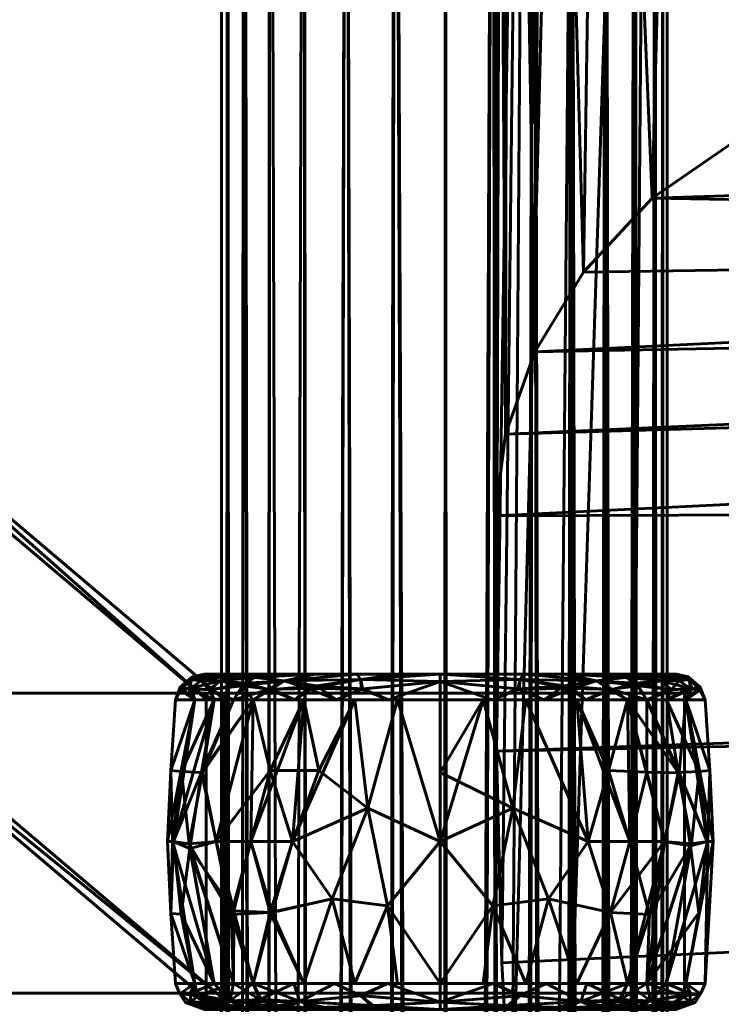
# Model space of a CAD drawing. Header units: millimetres. Extents: x -1091 to 1091, y -439 to 431.
# Tile 123 of 256: x -1051 to -1011, y 251 to 306. Entities that reach past the tile are written whole.
import ezdxf

# ---------------------------------------------------------------- set-up
doc = ezdxf.new("R2010")
doc.units = ezdxf.units.MM
doc.layers.add('I-FURN', color=30, linetype='Continuous', lineweight=50)

# ---------------------------------------------------------------- blocks, each defined once
blk = doc.blocks.new('FamilyGeomCombination_118131-Preview')
at = {"layer": 'I-FURN', "lineweight": 60}
mesh = blk.add_polyface(dxfattribs=at)
corners = [(-1003.537, 374.894, 603.718), (-1003.537, 169.528, 603.718), (-1010.955, 184.302, 650.598), (-1016.636, 201.414, 696.926), (-1020.646, 220.825, 742.517), (-1023.068, 242.484, 787.198), (-1023.64, 253.05, 805.88), (-1023.945, 265.036, 823.684), (-1024.016, 278.373, 840.504), (-1024.016, 382.777, 840.504), (-1024.017, 383.211, 840.05), (-1024.018, 383.642, 839.593), (-1023.99, 391.366, 829.026), (-1023.856, 396.281, 816.902), (-1023.593, 398.096, 803.949), (-1021.959, 397.682, 763.323), (-1019.107, 395.126, 722.844), (-1015.06, 390.45, 682.659), (-1009.854, 383.691, 642.906), (-1003.537, 249.657, 603.718)]
mesh.append_faces([[corners[k] for k in face] for face in [(19, 18, 0), (12, 10, 11)]], dxfattribs={"vtx0": -1})
mesh.append_faces([[corners[k] for k in face] for face in [(4, 17, 3), (18, 19, 17), (6, 15, 5)]], dxfattribs={"vtx0": -1, "vtx1": -1})
mesh.append_faces([[corners[k] for k in face] for face in [(17, 19, 3)]], dxfattribs={"vtx0": -1, "vtx1": -1, "vtx2": -1})
mesh.append_faces([[corners[k] for k in face] for face in [(4, 16, 17), (16, 4, 5), (19, 2, 3), (14, 7, 8), (7, 14, 15), (10, 12, 13), (14, 9, 10)]], dxfattribs={"vtx0": -1, "vtx2": -1})
mesh.append_faces([[corners[k] for k in face] for face in [(15, 16, 5), (6, 7, 15), (8, 9, 14), (13, 14, 10)]], dxfattribs={"vtx1": -1, "vtx2": -1})
mesh.append_faces([[corners[k] for k in face] for face in [(19, 1, 2)]], dxfattribs={"vtx2": -1})
mesh = blk.add_polyface(dxfattribs=at)
corners = [(-1024.016, 382.777, 840.504), (-1024.016, 278.373, 840.504), (-1023.444, 283.011, 845.771), (-1021.777, 287.666, 850.796), (-1019.022, 292.188, 855.447), (-1015.131, 296.378, 859.568), (-1010.023, 299.902, 862.901), (-1003.718, 302.196, 865.008), (-1001.728, 302.529, 865.307), (-999.698, 302.687, 865.445), (-999.698, 348.269, 865.445), (-1007.656, 351.358, 863.914), (-1013.534, 357.019, 860.807), (-1017.944, 363.419, 856.787), (-1021.18, 369.999, 852.021), (-1023.259, 376.521, 846.562), (-1003.677, 349.813, 864.68)]
mesh.append_faces([[corners[k] for k in face] for face in [(0, 2, 15), (15, 3, 14), (8, 16, 7), (12, 6, 11)]], dxfattribs={"vtx0": -1, "vtx1": -1})
mesh.append_faces([[corners[k] for k in face] for face in [(15, 2, 3), (4, 13, 14), (8, 10, 16), (5, 12, 13)]], dxfattribs={"vtx0": -1, "vtx2": -1})
mesh.append_faces([[corners[k] for k in face] for face in [(9, 10, 8)]], dxfattribs={"vtx1": -1})
mesh.append_faces([[corners[k] for k in face] for face in [(3, 4, 14), (4, 5, 13), (5, 6, 12), (6, 7, 11), (16, 11, 7)]], dxfattribs={"vtx1": -1, "vtx2": -1})
mesh.append_faces([[corners[k] for k in face] for face in [(0, 1, 2)]], dxfattribs={"vtx2": -1})
mesh = blk.add_polyface(dxfattribs=at)
corners = [(-53.796, 302.196, 865.008), (-163.043, 302.196, 865.008), (-230.497, 299.844, 862.846), (-297.861, 296.403, 859.592), (-365.106, 291.99, 855.248), (-432.212, 286.744, 849.82), (-499.165, 280.815, 843.311), (-565.956, 274.364, 835.725), (-602.925, 279.905, 842.274), (-640.278, 284.369, 847.262), (-677.939, 287.54, 850.663), (-715.806, 289.251, 852.451), (-753.756, 289.407, 852.613), (-798.365, 289.43, 852.636), (-842.921, 290.993, 854.239), (-887.308, 294.163, 857.411), (-931.399, 299.077, 862.131), (-947.653, 300.942, 863.863), (-964.016, 302.196, 865.008), (-1003.718, 302.196, 865.008), (-1010.023, 299.902, 862.901), (-1015.131, 296.378, 859.568), (-1019.022, 292.188, 855.447), (-1021.777, 287.666, 850.796), (-1023.444, 283.011, 845.771), (-1024.016, 278.373, 840.504), (-1023.945, 265.036, 823.684), (-1023.64, 253.05, 805.88), (-1023.068, 242.484, 787.198), (-24.539, 242.484, 787.198), (-22.571, 253.289, 806.266), (-21.958, 265.614, 824.472), (-22.895, 272.371, 833.265), (-25.619, 279.287, 841.564), (-30.05, 286.13, 849.166), (-36.184, 292.593, 855.853), (-44.097, 298.209, 861.314)]
mesh.append_faces([[corners[k] for k in face] for face in [(14, 24, 13), (21, 16, 20), (36, 1, 35), (35, 3, 34), (4, 34, 3), (3, 35, 2), (23, 15, 22), (24, 14, 23), (26, 8, 25), (29, 7, 28), (31, 7, 30), (8, 26, 7)]], dxfattribs={"vtx0": -1, "vtx1": -1})
mesh.append_faces([[corners[k] for k in face] for face in [(13, 25, 8)]], dxfattribs={"vtx0": -1, "vtx1": -1, "vtx2": -1})
mesh.append_faces([[corners[k] for k in face] for face in [(20, 16, 17), (23, 14, 15), (12, 9, 10), (7, 26, 27), (7, 27, 28), (32, 5, 6), (7, 29, 30), (31, 6, 7)]], dxfattribs={"vtx0": -1, "vtx2": -1})
mesh.append_faces([[corners[k] for k in face] for face in [(19, 20, 18)]], dxfattribs={"vtx1": -1})
mesh.append_faces([[corners[k] for k in face] for face in [(17, 18, 20), (21, 22, 15), (15, 16, 21), (1, 2, 35), (12, 13, 9), (24, 25, 13), (8, 9, 13), (33, 34, 4), (32, 33, 5), (4, 5, 33), (31, 32, 6)]], dxfattribs={"vtx1": -1, "vtx2": -1})
mesh.append_faces([[corners[k] for k in face] for face in [(36, 0, 1), (10, 11, 12)]], dxfattribs={"vtx2": -1})
blk = doc.blocks.new('FamilyGeomCombination_147789-Preview')
at = {"layer": 'I-FURN', "lineweight": 60}
mesh = blk.add_polyface(dxfattribs=at)
corners = [(-1014.519, 355.173, 240.01), (-1014.519, -393.294, 240.01), (-1014.888, -393.294, 236.993), (-1015.975, -393.294, 234.155), (-1017.713, -393.294, 231.665), (-1018.372, -389.299, 230.983), (-1020.149, -385.864, 229.567), (-1022.917, -383.14, 228.202), (-1026.562, -381.378, 227.519), (-1030.608, -380.886, 228.037), (-1034.252, -381.565, 229.815), (-1037.041, -382.877, 232.539), (-1038.856, -384.189, 235.994), (-1039.519, -384.697, 240.01), (-1039.519, 363.56, 240.01), (-1039.183, 363.194, 237.133), (-1038.245, 362.309, 234.513), (-1036.791, 361.242, 232.215), (-1034.852, 360.25, 230.269), (-1032.456, 359.545, 228.755), (-1029.703, 359.338, 227.802), (-1026.829, 359.778, 227.512), (-1024.138, 360.868, 227.847), (-1021.837, 362.491, 228.635), (-1019.692, 360.346, 229.883), (-1017.735, 358.388, 231.641), (-1016.087, 356.741, 233.948), (-1014.94, 355.593, 236.794)]
mesh.append_faces([[corners[k] for k in face] for face in [(16, 12, 15), (9, 20, 8), (24, 6, 23), (7, 23, 6), (6, 24, 5), (5, 25, 4), (3, 27, 2)]], dxfattribs={"vtx0": -1, "vtx1": -1})
mesh.append_faces([[corners[k] for k in face] for face in [(11, 16, 17), (11, 17, 18), (16, 11, 12), (7, 22, 23), (5, 24, 25), (4, 25, 26), (26, 3, 4), (22, 7, 8)]], dxfattribs={"vtx0": -1, "vtx2": -1})
mesh.append_faces([[corners[k] for k in face] for face in [(1, 2, 0)]], dxfattribs={"vtx1": -1})
mesh.append_faces([[corners[k] for k in face] for face in [(18, 19, 10), (12, 13, 15), (9, 10, 19), (20, 21, 8), (10, 11, 18), (19, 20, 9), (21, 22, 8), (27, 0, 2), (26, 27, 3)]], dxfattribs={"vtx1": -1, "vtx2": -1})
mesh.append_faces([[corners[k] for k in face] for face in [(13, 14, 15)]], dxfattribs={"vtx2": -1})
mesh = blk.add_polyface(dxfattribs=at)
corners = [(-1014.519, -393.294, 240.01), (-1014.519, 355.173, 240.01), (-1014.94, 355.593, 243.226), (-1016.087, 356.741, 246.073), (-1017.735, 358.388, 248.38), (-1019.692, 360.346, 250.138), (-1021.837, 362.491, 251.386), (-1024.138, 360.868, 252.174), (-1026.829, 359.778, 252.509), (-1029.703, 359.338, 252.219), (-1032.456, 359.545, 251.266), (-1034.852, 360.25, 249.752), (-1036.791, 361.242, 247.805), (-1038.245, 362.309, 245.507), (-1039.183, 363.194, 242.887), (-1039.519, 363.56, 240.01), (-1039.519, -384.697, 240.01), (-1038.897, -383.973, 243.905), (-1037.184, -382.641, 247.285), (-1034.507, -381.415, 250.019), (-1030.982, -380.875, 251.865), (-1027.073, -381.494, 252.51), (-1023.53, -383.306, 252.013), (-1020.793, -386.012, 250.85), (-1019.002, -389.388, 249.601), (-1018.327, -393.294, 248.994), (-1016.711, -393.294, 247.082), (-1015.51, -393.294, 244.889), (-1014.77, -393.294, 242.503)]
mesh.append_faces([[corners[k] for k in face] for face in [(5, 24, 4), (26, 4, 25), (24, 5, 23), (12, 19, 11), (9, 21, 8), (19, 12, 18), (18, 13, 17)]], dxfattribs={"vtx0": -1, "vtx1": -1})
mesh.append_faces([[corners[k] for k in face] for face in [(27, 2, 3), (28, 1, 2), (23, 5, 6), (2, 27, 28), (18, 12, 13), (10, 19, 20), (14, 16, 17), (7, 21, 22)]], dxfattribs={"vtx0": -1, "vtx2": -1})
mesh.append_faces([[corners[k] for k in face] for face in [(3, 4, 26), (6, 7, 22), (22, 23, 6), (26, 27, 3), (24, 25, 4), (7, 8, 21), (13, 14, 17), (9, 10, 20), (20, 21, 9), (10, 11, 19)]], dxfattribs={"vtx1": -1, "vtx2": -1})
mesh.append_faces([[corners[k] for k in face] for face in [(28, 0, 1), (14, 15, 16)]], dxfattribs={"vtx2": -1})

msp = doc.modelspace()

# ---------------------------------------------------------------- block references
at = {"layer": 'I-FURN', "lineweight": 60}
for name in ['FamilyGeomCombination_147789-Preview', 'FamilyGeomCombination_118131-Preview']:
    msp.add_blockref(name, (0, 0), dxfattribs=at)

# ---------------------------------------------------------------- meshes
mesh = msp.add_polyface(dxfattribs=at)
corners = [(-1014.278, 343.268, 381.841), (-1014.278, 348.738, 380.633), (-1014.278, 353.761, 378.154), (-1014.278, 358.046, 374.545), (-1014.278, 361.344, 370.017), (-1014.278, 363.464, 364.832), (-1014.278, 364.283, 359.29), (-1014.278, 365.005, 304.336), (-1014.278, 364.299, 249.381), (-1014.278, 363.972, 247.275), (-1014.278, 363.122, 245.32), (-1014.278, 361.804, 243.645), (-1014.278, 360.104, 242.359), (-1014.278, 358.133, 241.547), (-1014.278, 356.021, 241.26), (-1014.278, -31.017, 240), (-1014.278, -418.055, 241.272), (-1014.278, -421.042, 241.676), (-1014.278, -423.828, 242.822), (-1014.278, -426.235, 244.636), (-1014.278, -428.104, 247), (-1014.278, -429.314, 249.76), (-1014.278, -438.508, 302.53), (-1014.278, -435.659, 356.019), (-1014.278, -433.279, 363.797), (-1014.278, -428.968, 370.695), (-1014.278, -423.019, 376.243), (-1014.278, -415.838, 380.063), (-1014.278, -407.913, 381.896), (-1014.278, -220.335, 395.478), (-1014.278, -32.321, 400), (-1014.278, 155.692, 395.451)]
mesh.append_faces([[corners[k] for k in face] for face in [(28, 23, 26, 27)]], dxfattribs={"vtx0": -1, "vtx1": -1})
mesh.append_faces([[corners[k] for k in face] for face in [(28, 16, 22, 23)]], dxfattribs={"vtx0": -1, "vtx1": -1, "vtx3": -1})
mesh.append_faces([[corners[k] for k in face] for face in [(29, 15, 16, 28), (0, 6, 7, 31)]], dxfattribs={"vtx0": -1, "vtx2": -1})
mesh.append_faces([[corners[k] for k in face] for face in [(15, 29, 30, 31)]], dxfattribs={"vtx0": -1, "vtx3": -1})
mesh.append_faces([[corners[k] for k in face] for face in [(1, 2, 0)]], dxfattribs={"vtx1": -1})
mesh.append_faces([[corners[k] for k in face] for face in [(21, 22, 16, 20), (19, 20, 16), (10, 11, 14, 9), (8, 9, 14, 7)]], dxfattribs={"vtx1": -1, "vtx2": -1})
mesh.append_faces([[corners[k] for k in face] for face in [(14, 15, 31, 7), (5, 6, 0, 2)]], dxfattribs={"vtx1": -1, "vtx2": -1, "vtx3": -1})
mesh.append_faces([[corners[k] for k in face] for face in [(12, 13, 14, 11)]], dxfattribs={"vtx2": -1})
mesh.append_faces([[corners[k] for k in face] for face in [(16, 17, 18, 19), (23, 24, 25, 26), (2, 3, 4, 5)]], dxfattribs={"vtx3": -1})
mesh = msp.add_polyface(dxfattribs=at)
corners = [(-1014.278, -418.055, 241.272), (-1014.278, -31.017, 240), (-1014.278, 356.021, 241.26), (1014.278, 356.021, 241.26), (1014.278, -31.017, 240), (1014.278, -418.055, 241.272)]
mesh.append_faces([[corners[k] for k in face] for face in [(1, 2, 3, 4), (4, 5, 0, 1)]], dxfattribs={"vtx3": -1})
mesh = msp.add_polyface(dxfattribs=at)
corners = [(-1014.278, 343.268, 381.841), (-1014.278, 155.692, 395.451), (-1014.278, -32.321, 400), (-1014.278, -220.335, 395.478), (-1014.278, -407.913, 381.896), (1014.278, -407.913, 381.896), (1014.278, -220.335, 395.478), (1014.278, -32.321, 400), (1014.278, 155.692, 395.451), (1014.278, 343.268, 381.841)]
mesh.append_faces([[corners[k] for k in face] for face in [(5, 6, 3, 4)]], dxfattribs={"vtx1": -1})
mesh.append_faces([[corners[k] for k in face] for face in [(2, 3, 6, 7), (7, 8, 1, 2)]], dxfattribs={"vtx1": -1, "vtx3": -1})
mesh.append_faces([[corners[k] for k in face] for face in [(8, 9, 0, 1)]], dxfattribs={"vtx3": -1})
mesh = msp.add_polyface(dxfattribs=at)
corners = [(-1040.395, 267.993, 238.164), (-1063.063, 287.193, 757.671), (-1062.064, 287.193, 757.712), (-1039.395, 267.993, 238.205)]
mesh.append_faces([[corners[k] for k in face] for face in [(0, 1, 2), (2, 3, 0)]], dxfattribs={"vtx2": -1})
mesh = msp.add_polyface(dxfattribs=at)
corners = [(-1040.395, 250.993, 238.164), (-1063.063, 270.193, 757.671), (-1063.063, 287.193, 757.671), (-1040.395, 267.993, 238.164)]
mesh.append_faces([[corners[k] for k in face] for face in [(0, 1, 2, 3)]])
mesh = msp.add_polyface(dxfattribs=at)
corners = [(-1039.395, 267.993, 238.205), (-1062.064, 287.193, 757.712), (-1062.064, 270.193, 757.712), (-1039.395, 250.993, 238.205)]
mesh.append_faces([[corners[k] for k in face] for face in [(0, 1, 2, 3)]])
mesh = msp.add_polyface(dxfattribs=at)
corners = [(-1039.395, 250.993, 238.205), (-1062.064, 270.193, 757.712), (-1063.063, 270.193, 757.671), (-1040.395, 250.993, 238.164)]
mesh.append_faces([[corners[k] for k in face] for face in [(0, 1, 2), (2, 3, 0)]], dxfattribs={"vtx2": -1})
mesh = msp.add_polyface(dxfattribs=at)
corners = [(-1027.13, 267.962, 225.005), (-1037.741, 267.962, 229.4), (-1042.136, 267.962, 240.01), (-1037.741, 267.962, 250.621), (-1027.13, 267.962, 255.016), (-1027.13, 268.994, 254.481), (-1027.13, 269.408, 253.396), (-1036.595, 269.408, 249.475), (-1040.516, 269.408, 240.01), (-1036.595, 269.408, 230.545), (-1027.13, 269.408, 226.625), (-1027.13, 268.994, 225.539), (-1033.002, 267.962, 252.584), (-1031.863, 269.408, 251.436), (-1031.863, 269.408, 228.585), (-1033.002, 267.962, 227.437), (-1035.977, 269.033, 251.406), (-1039.938, 267.962, 245.316), (-1035.977, 269.033, 228.615), (-1039.938, 267.962, 234.705), (-1039.621, 269.04, 247.208), (-1039.621, 269.04, 232.812), (-1038.555, 269.408, 244.743), (-1038.555, 269.408, 235.278), (-1041.201, 269.12, 242.621), (-1041.284, 269.082, 237.568), (-1031.633, 269.102, 253.621), (-1031.633, 269.102, 226.4), (-1030.066, 267.962, 253.8), (-1031.615, 268.566, 254.128), (-1034.612, 268.595, 252.775), (-1036.868, 268.544, 251.188), (-1038.839, 267.962, 247.968), (-1038.191, 268.892, 249.503), (-1037.932, 269.276, 248.963), (-1040.171, 268.517, 247.089), (-1041.396, 268.586, 243.958), (-1041.863, 268.67, 240.723), (-1041.037, 267.962, 237.358), (-1041.254, 268.619, 235.649), (-1037.575, 269.408, 247.109), (-1041.037, 267.962, 242.663), (-1040.228, 268.526, 233.046), (-1038.339, 268.746, 230.504), (-1038.839, 267.962, 232.052), (-1037.655, 269.224, 230.571), (-1037.575, 269.408, 232.912), (-1036.698, 268.532, 228.678), (-1034.152, 268.753, 227.105), (-1030.066, 267.962, 226.221), (-1031.542, 268.572, 225.873), (-1035.371, 267.962, 228.418), (-1035.371, 267.962, 251.602), (-1041.864, 268.503, 238.192), (-1034.229, 269.408, 250.455), (-1034.229, 269.408, 229.565), (-1039.535, 269.408, 242.377), (-1041.18, 269.266, 240.02), (-1039.535, 269.408, 237.644), (-1029.496, 269.408, 252.416), (-1029.496, 269.408, 227.605), (-1040.672, 269.055, 235.117)]
mesh.append_faces([[corners[k] for k in face] for face in [(28, 29, 12), (2, 53, 38), (3, 31, 32), (38, 39, 19), (41, 37, 2), (44, 43, 1), (52, 31, 3), (15, 50, 49), (51, 48, 15), (23, 61, 58), (6, 26, 5)]], dxfattribs={"vtx0": -1, "vtx1": -1})
mesh.append_faces([[corners[k] for k in face] for face in [(16, 26, 13), (31, 33, 32), (31, 16, 33), (29, 5, 26), (20, 22, 24), (50, 15, 48), (33, 34, 20), (43, 42, 21), (47, 18, 48), (5, 29, 28), (19, 39, 42), (47, 1, 43), (21, 45, 43), (20, 36, 35), (45, 55, 18), (20, 34, 40), (45, 18, 43), (31, 52, 30), (39, 53, 25), (21, 46, 45), (24, 56, 57), (35, 36, 17), (25, 61, 39), (29, 30, 12), (50, 48, 27), (30, 26, 16), (26, 30, 29), (31, 30, 16), (33, 20, 35), (16, 34, 33), (33, 35, 32), (36, 20, 24), (37, 36, 24), (37, 41, 36), (57, 37, 24), (38, 53, 39), (37, 53, 2), (39, 61, 42), (43, 44, 42), (47, 43, 18), (61, 23, 21), (48, 18, 27), (48, 51, 47), (49, 50, 11), (11, 50, 27), (25, 53, 37), (54, 34, 16), (18, 14, 27), (37, 57, 25), (57, 58, 25), (61, 25, 58), (42, 61, 21)]], dxfattribs={"vtx0": -1, "vtx1": -1, "vtx2": -1})
mesh.append_faces([[corners[k] for k in face] for face in [(26, 6, 59), (27, 10, 11), (24, 22, 56), (45, 46, 9), (27, 14, 60), (27, 60, 10), (35, 17, 32), (16, 13, 54), (34, 7, 40), (21, 23, 46), (45, 9, 55), (57, 56, 8)]], dxfattribs={"vtx0": -1, "vtx2": -1})
mesh.append_faces([[corners[k] for k in face] for face in [(54, 7, 34), (55, 14, 18), (8, 58, 57), (40, 22, 20), (41, 17, 36), (44, 19, 42), (51, 1, 47), (52, 12, 30), (59, 13, 26)]], dxfattribs={"vtx1": -1, "vtx2": -1})
mesh.append_faces([[corners[k] for k in face] for face in [(28, 4, 5), (11, 0, 49)]], dxfattribs={"vtx2": -1})
mesh = msp.add_polyface(dxfattribs=at)
corners = [(-1027.13, 269.408, 226.625), (-1036.595, 269.408, 230.545), (-1040.516, 269.408, 240.01), (-1036.595, 269.408, 249.475), (-1027.13, 269.408, 253.396), (-1027.13, 269.408, 240.01)]
mesh.append_faces([[corners[k] for k in face] for face in [(5, 2, 3, 4)]], dxfattribs={"vtx0": -1})
mesh.append_faces([[corners[k] for k in face] for face in [(5, 0, 1, 2)]], dxfattribs={"vtx3": -1})
mesh = msp.add_polyface(dxfattribs=at)
corners = [(-1027.13, 267.962, 255.016), (-1016.519, 267.962, 250.621), (-1012.124, 267.962, 240.01), (-1016.519, 267.962, 229.4), (-1027.13, 267.962, 225.005), (-1027.13, 268.994, 225.539), (-1027.13, 269.408, 226.625), (-1017.665, 269.408, 230.545), (-1013.744, 269.408, 240.01), (-1017.665, 269.408, 249.475), (-1027.13, 269.408, 253.396), (-1027.13, 268.994, 254.481), (-1021.258, 267.962, 227.437), (-1022.397, 269.408, 228.585), (-1022.397, 269.408, 251.436), (-1021.258, 267.962, 252.584), (-1018.283, 269.033, 228.615), (-1014.322, 267.962, 234.705), (-1018.283, 269.033, 251.406), (-1014.322, 267.962, 245.316), (-1014.639, 269.04, 232.812), (-1014.639, 269.04, 247.208), (-1015.705, 269.408, 235.278), (-1015.705, 269.408, 244.743), (-1013.059, 269.12, 237.399), (-1012.976, 269.082, 242.453), (-1022.627, 269.102, 226.4), (-1022.627, 269.102, 253.621), (-1024.194, 267.962, 226.221), (-1022.645, 268.566, 225.893), (-1019.648, 268.595, 227.245), (-1017.392, 268.544, 228.832), (-1015.421, 267.962, 232.052), (-1016.069, 268.892, 230.517), (-1016.328, 269.276, 231.058), (-1014.089, 268.517, 232.932), (-1012.865, 268.586, 236.063), (-1012.397, 268.67, 239.297), (-1013.223, 267.962, 242.663), (-1013.006, 268.619, 244.371), (-1016.685, 269.408, 232.912), (-1013.223, 267.962, 237.358), (-1014.032, 268.526, 246.975), (-1015.921, 268.746, 249.516), (-1015.421, 267.962, 247.968), (-1016.605, 269.224, 249.45), (-1016.685, 269.408, 247.109), (-1017.563, 268.532, 251.343), (-1020.108, 268.753, 252.916), (-1024.194, 267.962, 253.8), (-1022.718, 268.572, 254.148), (-1018.889, 267.962, 251.602), (-1018.889, 267.962, 228.418), (-1012.396, 268.503, 241.828), (-1020.031, 269.408, 229.565), (-1020.031, 269.408, 250.455), (-1014.725, 269.408, 237.644), (-1013.08, 269.266, 240), (-1014.725, 269.408, 242.377), (-1024.764, 269.408, 227.605), (-1024.764, 269.408, 252.416), (-1013.588, 269.055, 244.904)]
mesh.append_faces([[corners[k] for k in face] for face in [(28, 29, 12), (2, 53, 38), (3, 31, 32), (38, 39, 19), (41, 37, 2), (44, 43, 1), (52, 31, 3), (15, 50, 49), (51, 48, 15), (23, 61, 58), (6, 26, 5)]], dxfattribs={"vtx0": -1, "vtx1": -1})
mesh.append_faces([[corners[k] for k in face] for face in [(29, 5, 26), (5, 29, 28), (33, 31, 16), (20, 22, 24), (50, 15, 48), (33, 34, 20), (43, 42, 21), (47, 18, 48), (16, 26, 13), (19, 39, 42), (47, 1, 43), (21, 45, 43), (20, 36, 35), (31, 52, 30), (45, 55, 18), (20, 34, 40), (45, 18, 43), (31, 33, 32), (39, 53, 25), (21, 46, 45), (24, 56, 57), (35, 36, 17), (25, 61, 39), (29, 30, 12), (50, 48, 27), (30, 26, 16), (26, 30, 29), (31, 30, 16), (33, 20, 35), (16, 34, 33), (33, 35, 32), (36, 20, 24), (37, 36, 24), (37, 41, 36), (57, 37, 24), (38, 53, 39), (37, 53, 2), (39, 61, 42), (43, 44, 42), (47, 43, 18), (61, 23, 21), (48, 18, 27), (48, 51, 47), (49, 50, 11), (11, 50, 27), (25, 53, 37), (54, 34, 16), (18, 14, 27), (37, 57, 25), (57, 58, 25), (61, 25, 58), (42, 61, 21)]], dxfattribs={"vtx0": -1, "vtx1": -1, "vtx2": -1})
mesh.append_faces([[corners[k] for k in face] for face in [(27, 10, 11), (24, 22, 56), (45, 46, 9), (35, 17, 32), (16, 13, 54), (34, 7, 40), (21, 23, 46), (45, 9, 55), (57, 56, 8)]], dxfattribs={"vtx0": -1, "vtx2": -1})
mesh.append_faces([[corners[k] for k in face] for face in [(26, 6, 59, 13), (27, 14, 60, 10)]], dxfattribs={"vtx0": -1, "vtx3": -1})
mesh.append_faces([[corners[k] for k in face] for face in [(54, 7, 34), (55, 14, 18), (8, 58, 57), (40, 22, 20), (41, 17, 36), (44, 19, 42), (51, 1, 47), (52, 12, 30)]], dxfattribs={"vtx1": -1, "vtx2": -1})
mesh.append_faces([[corners[k] for k in face] for face in [(28, 4, 5), (11, 0, 49)]], dxfattribs={"vtx2": -1})
mesh = msp.add_polyface(dxfattribs=at)
corners = [(-1027.13, 269.408, 253.396), (-1017.665, 269.408, 249.475), (-1013.744, 269.408, 240.01), (-1017.665, 269.408, 230.545), (-1027.13, 269.408, 226.625), (-1027.13, 269.408, 240.01)]
mesh.append_faces([[corners[k] for k in face] for face in [(3, 4, 5, 2)]], dxfattribs={"vtx2": -1})
mesh.append_faces([[corners[k] for k in face] for face in [(5, 0, 1, 2)]], dxfattribs={"vtx3": -1})
mesh = msp.add_polyface(dxfattribs=at)
corners = [(-1088.74, 268.326, 755.339), (-1014.278, 268.326, 238.251), (-1014.278, 251.326, 238.251), (-1088.74, 251.326, 755.339)]
mesh.append_faces([[corners[k] for k in face] for face in [(0, 1, 2, 3)]])
mesh = msp.add_polyface(dxfattribs=at)
corners = [(-1087.75, 268.326, 755.482), (-1013.288, 268.326, 238.394), (-1014.278, 268.326, 238.251), (-1088.74, 268.326, 755.339)]
mesh.append_faces([[corners[k] for k in face] for face in [(0, 1, 2, 3)]])
mesh = msp.add_polyface(dxfattribs=at)
corners = [(-1087.75, 251.326, 755.482), (-1013.288, 251.326, 238.394), (-1013.288, 268.326, 238.394), (-1087.75, 268.326, 755.482)]
mesh.append_faces([[corners[k] for k in face] for face in [(0, 1, 2, 3)]])
mesh = msp.add_polyface(dxfattribs=at)
corners = [(-1027.13, 251.88, 225.006), (-1037.74, 251.88, 229.4), (-1042.135, 251.88, 240.01), (-1037.74, 251.88, 250.62), (-1027.13, 251.88, 255.015), (-1027.13, 259.921, 255.473), (-1027.13, 267.962, 255.016), (-1037.741, 267.962, 250.621), (-1042.136, 267.962, 240.01), (-1037.741, 267.962, 229.4), (-1027.13, 267.962, 225.005), (-1027.13, 259.921, 224.548), (-1031.975, 267.962, 253.009), (-1031.975, 267.962, 227.012), (-1031.975, 251.88, 253.008), (-1031.975, 251.88, 227.012), (-1035.5, 259.921, 253.011), (-1035.5, 259.921, 227.009), (-1039.834, 259.921, 248.825), (-1039.938, 267.962, 245.316), (-1042.295, 259.921, 243.027), (-1042.246, 259.921, 236.755), (-1039.937, 251.88, 245.315), (-1039.834, 259.921, 231.196), (-1039.938, 267.962, 234.705), (-1039.937, 251.88, 234.705), (-1029.552, 267.962, 254.012), (-1031.232, 261.824, 254.892), (-1030.115, 256.278, 255.086), (-1033.257, 256.681, 254.126), (-1034.857, 251.88, 251.814), (-1036.765, 255.894, 251.957), (-1037.873, 259.921, 251.131), (-1029.552, 267.962, 226.008), (-1031.232, 261.824, 225.128), (-1030.115, 256.278, 224.935), (-1033.257, 256.681, 225.895), (-1034.857, 251.88, 228.206), (-1034.858, 267.962, 251.815), (-1034.858, 267.962, 228.206), (-1034.017, 263.948, 226.294), (-1036.765, 263.948, 228.063), (-1037.873, 259.921, 228.889), (-1036.662, 255.894, 227.981), (-1038.829, 255.994, 230.067), (-1038.839, 251.88, 232.053), (-1038.839, 267.962, 247.968), (-1041.037, 267.962, 242.663), (-1042.404, 263.948, 241.515), (-1042.592, 259.921, 239.888), (-1041.802, 263.897, 244.524), (-1041.363, 259.803, 246.052), (-1041.036, 251.88, 237.358), (-1042.401, 255.845, 238.506), (-1038.839, 251.88, 247.968), (-1038.989, 255.791, 249.743), (-1040.607, 263.835, 247.368), (-1041.81, 255.804, 235.552), (-1041.314, 259.53, 233.857), (-1040.658, 263.849, 232.749), (-1038.839, 267.962, 232.052), (-1041.036, 251.88, 242.663), (-1041.037, 267.962, 237.358), (-1029.552, 251.88, 254.012), (-1029.552, 251.88, 226.009)]
mesh.append_faces([[corners[k] for k in face] for face in [(12, 27, 26), (7, 32, 38), (0, 35, 11), (62, 48, 8), (2, 53, 52), (52, 57, 25), (4, 28, 63)]], dxfattribs={"vtx0": -1, "vtx1": -1})
mesh.append_faces([[corners[k] for k in face] for face in [(34, 33, 11), (31, 29, 16), (12, 16, 27), (28, 5, 27), (18, 56, 51), (35, 34, 11), (43, 36, 37), (7, 18, 32), (18, 55, 32), (47, 48, 50), (20, 48, 49), (44, 42, 43), (9, 23, 59), (9, 41, 23), (5, 26, 27), (58, 59, 23), (58, 44, 45), (53, 21, 57), (28, 29, 14), (29, 27, 16), (27, 29, 28), (32, 31, 16), (31, 30, 29), (32, 55, 31), (32, 16, 38), (50, 56, 19), (34, 35, 36), (17, 41, 40), (36, 35, 15), (42, 17, 43), (34, 36, 17), (13, 34, 40), (34, 17, 40), (40, 41, 39), (42, 41, 17), (36, 43, 17), (23, 41, 42), (44, 43, 1), (57, 58, 25), (42, 44, 23), (20, 50, 48), (52, 53, 57), (21, 24, 59), (51, 50, 20), (51, 56, 50), (53, 61, 20), (21, 53, 49), (54, 55, 51), (31, 55, 3), (51, 55, 18), (7, 56, 18), (58, 57, 21), (59, 58, 21), (58, 23, 44), (49, 48, 62), (20, 22, 51), (20, 49, 53), (49, 62, 21)]], dxfattribs={"vtx0": -1, "vtx1": -1, "vtx2": -1})
mesh.append_faces([[corners[k] for k in face] for face in [(35, 0, 64), (34, 13, 33), (51, 22, 54), (50, 19, 47), (28, 14, 63), (36, 15, 37), (16, 12, 38), (41, 9, 39), (44, 1, 45), (56, 46, 19), (59, 60, 9), (59, 24, 60)]], dxfattribs={"vtx0": -1, "vtx2": -1})
mesh.append_faces([[corners[k] for k in face] for face in [(3, 30, 31), (4, 5, 28), (45, 25, 58), (39, 13, 40), (61, 22, 20), (62, 24, 21), (30, 14, 29), (37, 1, 43), (7, 46, 56), (47, 8, 48), (54, 3, 55), (2, 61, 53), (64, 15, 35)]], dxfattribs={"vtx1": -1, "vtx2": -1})
mesh.append_faces([[corners[k] for k in face] for face in [(5, 6, 26), (33, 10, 11)]], dxfattribs={"vtx2": -1})
mesh = msp.add_polyface(dxfattribs=at)
corners = [(-1039.395, 267.993, 238.205), (-1039.395, 250.993, 238.205), (-1040.395, 250.993, 238.164), (-1040.395, 267.993, 238.164)]
mesh.append_faces([[corners[k] for k in face] for face in [(0, 1, 2, 3)]])
mesh = msp.add_polyface(dxfattribs=at)
corners = [(-1027.13, 251.88, 255.015), (-1016.52, 251.88, 250.62), (-1012.125, 251.88, 240.01), (-1016.52, 251.88, 229.4), (-1027.13, 251.88, 225.006), (-1027.13, 259.921, 224.548), (-1027.13, 267.962, 225.005), (-1016.519, 267.962, 229.4), (-1012.124, 267.962, 240.01), (-1016.519, 267.962, 250.621), (-1027.13, 267.962, 255.016), (-1027.13, 259.921, 255.473), (-1022.285, 267.962, 227.012), (-1022.285, 267.962, 253.009), (-1022.285, 251.88, 227.012), (-1022.285, 251.88, 253.008), (-1018.76, 259.921, 227.009), (-1018.76, 259.921, 253.011), (-1014.426, 259.921, 231.196), (-1014.322, 267.962, 234.705), (-1011.965, 259.921, 236.994), (-1012.014, 259.921, 243.265), (-1014.323, 251.88, 234.705), (-1014.426, 259.921, 248.825), (-1014.322, 267.962, 245.316), (-1014.323, 251.88, 245.315), (-1024.708, 267.962, 226.008), (-1023.028, 261.824, 225.128), (-1024.145, 256.278, 224.935), (-1021.003, 256.681, 225.895), (-1019.403, 251.88, 228.206), (-1017.495, 255.894, 228.064), (-1016.387, 259.921, 228.889), (-1024.708, 267.962, 254.012), (-1023.028, 261.824, 254.892), (-1027.13, 263.832, 255.25), (-1024.145, 256.278, 255.086), (-1021.003, 256.681, 254.126), (-1019.403, 251.88, 251.814), (-1017.495, 255.894, 251.957), (-1016.387, 259.921, 251.131), (-1019.402, 267.962, 251.815), (-1017.598, 263.948, 252.04), (-1015.431, 263.848, 249.954), (-1015.421, 267.962, 247.968), (-1013.588, 263.825, 247.249), (-1012.946, 259.673, 246.164), (-1012.475, 255.883, 244.567), (-1013.224, 251.88, 242.663), (-1019.402, 267.962, 228.206), (-1015.421, 267.962, 232.052), (-1013.223, 267.962, 237.358), (-1011.856, 263.948, 238.506), (-1011.668, 259.921, 240.132), (-1012.458, 263.897, 235.496), (-1012.897, 259.803, 233.968), (-1015.421, 251.88, 232.053), (-1015.271, 255.791, 230.278), (-1013.653, 263.835, 232.653), (-1013.224, 251.88, 237.358), (-1013.223, 267.962, 242.663), (-1015.421, 251.88, 247.968), (-1024.708, 251.88, 226.009), (-1024.708, 251.88, 254.012)]
mesh.append_faces([[corners[k] for k in face] for face in [(12, 27, 26), (11, 34, 35), (9, 43, 44), (0, 36, 11), (13, 17, 41), (7, 32, 49), (4, 28, 62)]], dxfattribs={"vtx0": -1, "vtx1": -1})
mesh.append_faces([[corners[k] for k in face] for face in [(31, 29, 16), (28, 5, 27), (18, 57, 32), (32, 16, 49), (39, 37, 38), (17, 39, 40), (18, 58, 55), (36, 34, 11), (17, 42, 41), (60, 53, 52), (51, 52, 54), (7, 18, 32), (53, 2, 20), (9, 42, 43), (5, 26, 27), (45, 43, 23), (39, 23, 40), (47, 21, 46), (28, 29, 14), (29, 27, 16), (27, 29, 28), (32, 31, 16), (31, 30, 29), (32, 57, 31), (54, 58, 19), (37, 34, 36), (17, 13, 34), (33, 35, 34), (37, 36, 15), (34, 37, 17), (37, 39, 17), (39, 1, 23), (42, 17, 40), (43, 40, 23), (40, 43, 42), (44, 43, 45), (46, 45, 23), (46, 21, 45), (46, 23, 61), (48, 53, 47), (12, 16, 27), (52, 53, 20), (52, 20, 54), (53, 21, 47), (55, 54, 20), (55, 58, 54), (56, 57, 55), (31, 57, 3), (55, 57, 18), (7, 58, 18), (20, 22, 55), (60, 45, 21), (53, 60, 21), (47, 46, 61)]], dxfattribs={"vtx0": -1, "vtx1": -1, "vtx2": -1})
mesh.append_faces([[corners[k] for k in face] for face in [(31, 3, 30), (36, 0, 63), (55, 22, 56), (23, 1, 61), (54, 19, 51), (28, 14, 62), (16, 12, 49), (37, 15, 38), (53, 48, 2), (52, 51, 8), (52, 8, 60), (58, 50, 19)]], dxfattribs={"vtx0": -1, "vtx2": -1})
mesh.append_faces([[corners[k] for k in face] for face in [(45, 60, 24, 44), (47, 61, 25, 48)]], dxfattribs={"vtx0": -1, "vtx3": -1})
mesh.append_faces([[corners[k] for k in face] for face in [(4, 5, 28), (7, 50, 58), (59, 22, 20, 2), (30, 14, 29), (13, 33, 34), (38, 1, 39), (9, 41, 42), (56, 3, 57), (63, 15, 36)]], dxfattribs={"vtx1": -1, "vtx2": -1})
mesh.append_faces([[corners[k] for k in face] for face in [(33, 10, 35), (5, 6, 26)]], dxfattribs={"vtx2": -1})
mesh = msp.add_polyface(dxfattribs=at)
corners = [(-1014.278, 268.326, 238.251), (-1013.288, 268.326, 238.394), (-1013.288, 251.326, 238.394), (-1014.278, 251.326, 238.251)]
mesh.append_faces([[corners[k] for k in face] for face in [(0, 1, 2, 3)]])
mesh = msp.add_polyface(dxfattribs=at)
corners = [(-1027.13, 250.406, 226.658), (-1036.571, 250.406, 230.569), (-1040.482, 250.406, 240.01), (-1036.571, 250.406, 249.452), (-1027.13, 250.406, 253.362), (-1027.13, 250.828, 254.47), (-1027.13, 251.88, 255.015), (-1037.74, 251.88, 250.62), (-1042.135, 251.88, 240.01), (-1037.74, 251.88, 229.4), (-1027.13, 251.88, 225.006), (-1027.13, 250.828, 225.551), (-1033.12, 251.88, 252.534), (-1031.851, 250.406, 251.407), (-1031.851, 250.406, 228.613), (-1033.12, 251.88, 227.487), (-1035.087, 250.866, 252.132), (-1035.087, 250.866, 227.888), (-1039.937, 251.88, 245.315), (-1039.937, 251.88, 234.705), (-1039.048, 250.892, 248.316), (-1041.271, 250.822, 242.998), (-1039.048, 250.892, 231.704), (-1041.271, 250.822, 237.023), (-1038.527, 250.406, 244.731), (-1038.527, 250.406, 235.29), (-1030.997, 250.614, 253.63), (-1030.916, 250.635, 226.33), (-1030.125, 251.88, 226.246), (-1031.652, 251.206, 225.946), (-1030.125, 251.88, 253.774), (-1031.635, 251.186, 254.068), (-1035.43, 251.88, 251.577), (-1034.211, 250.406, 250.429), (-1036.555, 250.569, 250.458), (-1038.323, 250.512, 248.314), (-1040.116, 250.661, 245.846), (-1040.887, 251.181, 245.355), (-1041.036, 251.88, 242.663), (-1041.882, 251.296, 241.484), (-1041.564, 250.806, 240.01), (-1041.881, 251.297, 238.529), (-1041.036, 251.88, 237.358), (-1041.303, 251.304, 235.649), (-1040.392, 250.831, 234.24), (-1037.549, 250.406, 232.929), (-1038.188, 250.519, 231.498), (-1035.929, 250.523, 229.164), (-1040.389, 250.529, 235.58), (-1039.505, 250.406, 237.65), (-1037.549, 250.406, 247.091), (-1037.229, 250.86, 229.614), (-1037.349, 250.973, 250.442), (-1033.676, 250.528, 227.659), (-1034.199, 250.513, 252.025), (-1034.211, 250.406, 229.591), (-1035.43, 251.88, 228.444), (-1038.839, 251.88, 247.968), (-1038.839, 251.88, 232.053), (-1039.505, 250.406, 242.371), (-1029.49, 250.406, 252.385), (-1029.49, 250.406, 227.636)]
mesh.append_faces([[corners[k] for k in face] for face in [(13, 54, 33), (57, 52, 7), (28, 29, 15), (8, 39, 38), (2, 40, 49), (55, 53, 14)]], dxfattribs={"vtx0": -1, "vtx1": -1})
mesh.append_faces([[corners[k] for k in face] for face in [(54, 16, 34), (31, 16, 26), (21, 37, 39), (46, 47, 1), (46, 51, 47), (17, 15, 29), (22, 43, 19), (9, 17, 51), (36, 37, 21), (41, 42, 43), (22, 44, 43), (39, 37, 38), (3, 34, 35), (51, 46, 22), (44, 23, 43), (40, 21, 39), (44, 22, 46), (48, 49, 23), (30, 31, 5), (29, 11, 27), (11, 29, 28), (17, 29, 27), (31, 12, 16), (5, 31, 26), (52, 20, 34), (54, 26, 16), (52, 34, 16), (35, 34, 20), (36, 35, 20), (36, 50, 35), (57, 37, 20), (40, 59, 21), (20, 37, 36), (8, 41, 39), (39, 41, 40), (40, 41, 23), (41, 43, 23), (48, 23, 44), (45, 48, 46), (47, 51, 17), (53, 47, 17), (53, 55, 47), (46, 48, 44), (40, 23, 49), (51, 22, 9), (32, 52, 16), (17, 27, 53), (53, 27, 61), (33, 54, 34), (52, 57, 20), (59, 36, 21), (13, 26, 54)]], dxfattribs={"vtx0": -1, "vtx1": -1, "vtx2": -1})
mesh.append_faces([[corners[k] for k in face] for face in [(26, 13, 60), (34, 3, 33), (16, 12, 32), (17, 9, 56), (31, 30, 12), (40, 2, 59), (41, 8, 42), (46, 1, 45), (27, 0, 61)]], dxfattribs={"vtx0": -1, "vtx2": -1})
mesh.append_faces([[corners[k] for k in face] for face in [(36, 59, 24, 50), (48, 45, 25, 49)]], dxfattribs={"vtx0": -1, "vtx3": -1})
mesh.append_faces([[corners[k] for k in face] for face in [(56, 15, 17), (11, 0, 27), (32, 7, 52), (4, 5, 26), (61, 14, 53), (18, 38, 37, 57), (42, 19, 43), (58, 9, 22, 19), (50, 3, 35), (55, 1, 47), (60, 4, 26)]], dxfattribs={"vtx1": -1, "vtx2": -1})
mesh.append_faces([[corners[k] for k in face] for face in [(5, 6, 30), (28, 10, 11)]], dxfattribs={"vtx2": -1})
mesh = msp.add_polyface(dxfattribs=at)
corners = [(-1027.13, 250.406, 253.362), (-1017.689, 250.406, 249.452), (-1013.778, 250.406, 240.01), (-1017.689, 250.406, 230.569), (-1027.13, 250.406, 226.658), (-1027.13, 250.828, 225.551), (-1027.13, 251.88, 225.006), (-1016.52, 251.88, 229.4), (-1012.125, 251.88, 240.01), (-1016.52, 251.88, 250.62), (-1027.13, 251.88, 255.015), (-1027.13, 250.828, 254.47), (-1021.14, 251.88, 227.487), (-1022.409, 250.406, 228.613), (-1022.409, 250.406, 251.407), (-1021.14, 251.88, 252.534), (-1019.173, 250.866, 227.888), (-1019.173, 250.866, 252.132), (-1014.323, 251.88, 234.705), (-1014.323, 251.88, 245.315), (-1015.212, 250.892, 231.704), (-1012.989, 250.822, 237.023), (-1015.212, 250.892, 248.316), (-1012.989, 250.822, 242.998), (-1015.733, 250.406, 235.29), (-1015.733, 250.406, 244.731), (-1023.263, 250.614, 226.39), (-1023.344, 250.635, 253.691), (-1024.135, 251.88, 253.774), (-1022.608, 251.206, 254.075), (-1024.135, 251.88, 226.246), (-1022.625, 251.186, 225.953), (-1018.83, 251.88, 228.444), (-1020.049, 250.406, 229.591), (-1017.705, 250.569, 229.562), (-1015.937, 250.512, 231.706), (-1014.144, 250.661, 234.174), (-1013.373, 251.181, 234.666), (-1013.224, 251.88, 237.358), (-1012.379, 251.296, 238.537), (-1012.696, 250.806, 240.01), (-1012.379, 251.297, 241.491), (-1013.224, 251.88, 242.663), (-1012.957, 251.304, 244.372), (-1013.868, 250.831, 245.78), (-1016.711, 250.406, 247.091), (-1016.072, 250.519, 248.523), (-1018.331, 250.523, 250.856), (-1013.871, 250.529, 244.44), (-1014.756, 250.406, 242.371), (-1016.711, 250.406, 232.929), (-1017.031, 250.86, 250.407), (-1016.911, 250.973, 229.579), (-1020.584, 250.528, 252.361), (-1020.061, 250.513, 227.996), (-1020.049, 250.406, 250.429), (-1018.83, 251.88, 251.577), (-1015.421, 251.88, 232.053), (-1015.421, 251.88, 247.968), (-1014.756, 250.406, 237.65), (-1024.77, 250.406, 227.636), (-1024.77, 250.406, 252.385)]
mesh.append_faces([[corners[k] for k in face] for face in [(11, 28, 10)]], dxfattribs={"vtx0": -1})
mesh.append_faces([[corners[k] for k in face] for face in [(57, 52, 7), (28, 29, 15), (13, 54, 33), (24, 36, 59), (8, 39, 38), (50, 36, 24), (2, 40, 49)]], dxfattribs={"vtx0": -1, "vtx1": -1})
mesh.append_faces([[corners[k] for k in face] for face in [(22, 43, 19), (54, 16, 34), (31, 16, 26), (21, 37, 39), (46, 47, 1), (46, 51, 47), (17, 15, 29), (9, 17, 51), (36, 37, 21), (41, 42, 43), (22, 44, 43), (39, 37, 38), (3, 34, 35), (51, 46, 22), (44, 23, 43), (40, 21, 39), (44, 22, 46), (48, 49, 23), (30, 31, 5), (29, 11, 27), (11, 29, 28), (17, 29, 27), (31, 12, 16), (5, 31, 26), (52, 20, 34), (54, 26, 16), (52, 34, 16), (35, 34, 20), (36, 35, 20), (36, 50, 35), (57, 37, 20), (40, 59, 21), (20, 37, 36), (8, 41, 39), (39, 41, 40), (40, 41, 23), (41, 43, 23), (48, 23, 44), (45, 48, 46), (47, 51, 17), (53, 47, 17), (53, 55, 47), (46, 48, 44), (40, 23, 49), (51, 22, 9), (32, 52, 16), (17, 27, 53), (53, 27, 61), (33, 54, 34), (52, 57, 20), (59, 36, 21), (13, 26, 54)]], dxfattribs={"vtx0": -1, "vtx1": -1, "vtx2": -1})
mesh.append_faces([[corners[k] for k in face] for face in [(26, 13, 60), (34, 3, 33), (16, 12, 32), (31, 30, 12), (40, 2, 59), (41, 8, 42), (46, 1, 45), (48, 25, 49), (27, 0, 61)]], dxfattribs={"vtx0": -1, "vtx2": -1})
mesh.append_faces([[corners[k] for k in face] for face in [(53, 61, 14, 55)]], dxfattribs={"vtx0": -1, "vtx3": -1})
mesh.append_faces([[corners[k] for k in face] for face in [(56, 15, 17, 9), (32, 7, 52), (11, 0, 27), (4, 5, 26), (18, 38, 37, 57), (42, 19, 43), (58, 9, 22, 19), (45, 25, 48), (50, 3, 35), (55, 1, 47), (60, 4, 26)]], dxfattribs={"vtx1": -1, "vtx2": -1})
mesh.append_faces([[corners[k] for k in face] for face in [(5, 6, 30)]], dxfattribs={"vtx2": -1})
mesh = msp.add_polyface(dxfattribs=at)
corners = [(-1088.74, 251.326, 755.339), (-1014.278, 251.326, 238.251), (-1013.288, 251.326, 238.394), (-1087.75, 251.326, 755.482)]
mesh.append_faces([[corners[k] for k in face] for face in [(0, 1, 2, 3)]])

doc.saveas('drawing.dxf')
